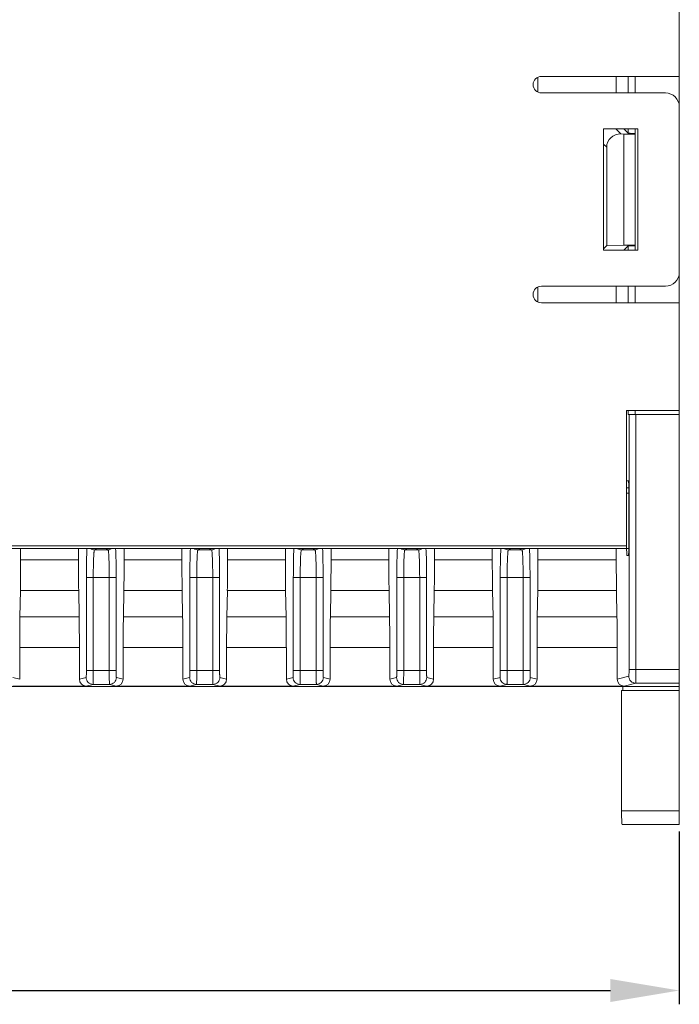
# Model space of a CAD drawing. Header units: millimetres. Extents: x 1111 to 2862, y 128 to 537.
# Tile 10 of 17: x 2639 to 2687, y 231 to 303. Entities that reach past the tile are written whole.
import ezdxf

# ---------------------------------------------------------------- set-up
doc = ezdxf.new("R2010")
doc.units = ezdxf.units.MM
doc.header["$LTSCALE"] = 10
doc.header["$PDMODE"] = 3
doc.header["$PDSIZE"] = 8
doc.layers.get('0').update_dxf_attribs({"linetype": 'CONTINUOUS', "lineweight": 15})
doc.layers.get('Defpoints').update_dxf_attribs({"linetype": 'CONTINUOUS'})
doc.layers.add('标注层', color=7, linetype='CONTINUOUS', lineweight=9)
doc.styles.add('dim', font='txt', dxfattribs={"width": 0.6})
doc.dimstyles.get("Standard").update_dxf_attribs({"dimtxt": 6, "dimasz": 5, "dimexe": 1, "dimexo": 0.5, "dimgap": 1, "dimtad": 1, "dimdec": 1, "dimdsep": 46, "dimtxsty": 'dim', "dimcen": 0, "dimadec": 0, "dimazin": 0, "dimtp": 0.01, "dimtm": 0.01, "dimtfac": 1, "dimtdec": 1, "dimtmove": 0, "dimatfit": 3, "dimfxl": 1, "dimtolj": 1, "dimarcsym": 0})

# ---------------------------------------------------------------- blocks, each defined once
blk = doc.blocks.new('*D9')
at = {"layer": 'Defpoints', "color": 0, "transparency": 16777216}
for p in [(2513.634, 254.551), (2686.634, 244.351), (2686.634, 232.328)]:
    blk.add_point(p, dxfattribs=at)
at = {"layer": '标注层', "color": 0, "lineweight": -2, "transparency": 16777216}
for p, q in [((2513.634, 254.051), (2513.634, 231.328)), ((2686.634, 243.851), (2686.634, 231.328)), ((2518.634, 232.328), (2681.634, 232.328))]:
    blk.add_line(p, q, dxfattribs=at)
at = {"layer": '标注层', "color": 0, "transparency": 16777216}
for points in [[(2518.634, 233.162), (2518.634, 231.495), (2513.634, 232.328)], [(2681.634, 233.162), (2681.634, 231.495), (2686.634, 232.328)]]:
    blk.add_solid(points, dxfattribs=at)
at = {"layer": '标注层', "color": 0, "transparency": 16777216, "insert": (2600.134, 236.328), "char_height": 6, "attachment_point": 5, "style": 'dim'}
blk.add_mtext('\\A1;173', dxfattribs=at)

msp = doc.modelspace()

# ---------------------------------------------------------------- linework, layer by layer
at = {"color": 7, "linetype": 'Continuous'}
for p, q in [((2686.634, 244.351), (2686.634, 414.351)), ((2676.39, 298.494), (2676.39, 297.408)), ((2676.634, 298.551), (2686.634, 298.551)), ((2682.065, 297.351), (2682.065, 298.551)), ((2682.921, 297.351), (2682.921, 298.551)), ((2683.429, 298.551), (2683.429, 297.351)), ((2676.634, 297.351), (2685.634, 297.351)), ((2683.634, 294.751), (2681.134, 294.751)), ((2681.134, 294.751), (2681.134, 285.951)), ((2682.406, 294.379), (2682.034, 294.751)), ((2682.607, 294.751), (2682.921, 294.437)), ((2682.921, 294.437), (2682.921, 294.751)), ((2683.429, 294.751), (2683.429, 294.42)), ((2683.634, 285.951), (2683.634, 294.751)), ((2682.613, 294.372), (2682.406, 294.379)), ((2683.432, 294.372), (2682.613, 294.372)), ((2682.613, 294.372), (2682.613, 286.33)), ((2683.434, 286.281), (2683.434, 294.42)), ((2681.134, 293.651), (2681.372, 293.414)), ((2681.372, 293.414), (2681.372, 286.288)), ((2681.372, 286.288), (2681.134, 286.051)), ((2682.613, 286.33), (2681.372, 286.288)), ((2682.607, 285.951), (2682.921, 286.264)), ((2682.613, 286.33), (2683.432, 286.33)), ((2682.921, 285.951), (2682.921, 286.264)), ((2683.427, 286.281), (2683.427, 285.951)), ((2681.134, 285.951), (2683.634, 285.951)), ((2676.39, 283.294), (2676.39, 282.207)), ((2676.634, 283.351), (2685.634, 283.351)), ((2682.065, 282.151), (2682.065, 283.351)), ((2682.921, 282.151), (2682.921, 283.351)), ((2683.427, 283.351), (2683.426, 282.151)), ((2676.634, 282.151), (2686.634, 282.151)), ((2682.807, 274.351), (2686.634, 274.351)), ((2682.807, 274.351), (2682.807, 264.551)), ((2682.921, 274.051), (2682.921, 274.351)), ((2686.634, 274.051), (2682.921, 274.051)), ((2682.991, 255.591), (2682.991, 274.051)), ((2683.425, 274.351), (2683.425, 274.051)), ((2683.49, 274.051), (2683.49, 255.591)), ((2682.833, 269.251), (2682.952, 269.253)), ((2682.969, 268.351), (2682.807, 268.351)), ((2682.815, 268.751), (2682.969, 268.753)), ((2682.969, 268.753), (2682.969, 264.348)), ((2608.632, 264.351), (2682.969, 264.351)), ((2610.134, 264.551), (2682.807, 264.551)), ((2638.89, 264.351), (2638.89, 263.531)), ((2643.079, 264.351), (2643.079, 263.531)), ((2644.241, 264.254), (2644.434, 264.351)), ((2644.241, 264.254), (2645.228, 264.254)), ((2645.034, 264.351), (2645.228, 264.254)), ((2646.39, 264.351), (2646.39, 263.531)), ((2650.579, 264.351), (2650.579, 263.531)), ((2651.741, 264.254), (2651.934, 264.351)), ((2651.741, 264.254), (2652.728, 264.254)), ((2652.534, 264.351), (2652.728, 264.254)), ((2653.89, 264.351), (2653.89, 263.531)), ((2658.079, 264.351), (2658.079, 263.531)), ((2659.241, 264.254), (2659.434, 264.351)), ((2659.241, 264.254), (2660.228, 264.254)), ((2660.034, 264.351), (2660.228, 264.254)), ((2661.39, 264.351), (2661.39, 263.531)), ((2665.579, 264.351), (2665.579, 263.531)), ((2666.741, 264.254), (2666.934, 264.351)), ((2666.741, 264.254), (2667.728, 264.254)), ((2667.534, 264.351), (2667.728, 264.254)), ((2668.89, 264.351), (2668.89, 263.531)), ((2673.079, 264.351), (2673.079, 263.531)), ((2674.241, 264.254), (2674.434, 264.351)), ((2674.241, 264.254), (2675.228, 264.254)), ((2675.034, 264.351), (2675.228, 264.254)), ((2676.39, 264.351), (2676.39, 263.531)), ((2682.065, 263.531), (2682.065, 264.351)), ((2682.821, 263.997), (2682.815, 264.351)), ((2638.89, 263.531), (2643.079, 263.531)), ((2646.39, 263.531), (2650.579, 263.531)), ((2653.89, 263.531), (2658.079, 263.531)), ((2661.39, 263.531), (2665.579, 263.531)), ((2668.89, 263.531), (2673.079, 263.531)), ((2676.39, 263.531), (2682.065, 263.531)), ((2682.952, 263.848), (2682.833, 263.85)), ((2643.656, 255.503), (2643.656, 262.255)), ((2645.813, 262.254), (2643.656, 262.254)), ((2644.155, 262.254), (2644.155, 255.503)), ((2645.314, 255.503), (2645.314, 262.254)), ((2645.813, 262.255), (2645.813, 255.503)), ((2651.156, 255.503), (2651.156, 262.255)), ((2653.313, 262.254), (2651.156, 262.254)), ((2651.655, 262.254), (2651.655, 255.503)), ((2652.814, 255.503), (2652.814, 262.254)), ((2653.313, 262.255), (2653.313, 255.503)), ((2658.656, 255.503), (2658.656, 262.255)), ((2660.813, 262.254), (2658.656, 262.254)), ((2659.155, 262.254), (2659.155, 255.503)), ((2660.314, 255.503), (2660.314, 262.254)), ((2660.813, 262.255), (2660.813, 255.503)), ((2666.156, 255.503), (2666.156, 262.255)), ((2668.313, 262.254), (2666.156, 262.254)), ((2666.655, 262.254), (2666.655, 255.503)), ((2667.814, 255.503), (2667.814, 262.254)), ((2668.313, 262.255), (2668.313, 255.503)), ((2673.656, 255.503), (2673.656, 262.255)), ((2675.813, 262.254), (2673.656, 262.254)), ((2674.155, 262.254), (2674.155, 255.503)), ((2675.314, 255.503), (2675.314, 262.254)), ((2675.813, 262.255), (2675.813, 255.503)), ((2638.872, 261.295), (2638.839, 259.406)), ((2643.097, 261.295), (2638.872, 261.295)), ((2643.13, 259.406), (2643.097, 261.295)), ((2646.372, 261.295), (2646.339, 259.406)), ((2650.597, 261.295), (2646.372, 261.295)), ((2650.63, 259.406), (2650.597, 261.295)), ((2653.872, 261.295), (2653.839, 259.406)), ((2658.097, 261.295), (2653.872, 261.295)), ((2658.13, 259.406), (2658.097, 261.295)), ((2661.372, 261.295), (2661.339, 259.406)), ((2665.597, 261.295), (2661.372, 261.295)), ((2665.63, 259.406), (2665.597, 261.295)), ((2668.872, 261.295), (2668.839, 259.406)), ((2673.097, 261.295), (2668.872, 261.295)), ((2673.13, 259.406), (2673.097, 261.295)), ((2676.372, 261.295), (2676.339, 259.406)), ((2682.083, 261.295), (2676.372, 261.295)), ((2682.116, 259.406), (2682.083, 261.295)), ((2638.839, 259.406), (2643.13, 259.406)), ((2646.339, 259.406), (2650.63, 259.406)), ((2653.839, 259.406), (2658.13, 259.406)), ((2661.339, 259.406), (2665.63, 259.406)), ((2668.839, 259.406), (2673.13, 259.406)), ((2676.339, 259.406), (2682.116, 259.406)), ((2643.149, 257.17), (2638.82, 257.17)), ((2638.82, 254.881), (2638.82, 257.17)), ((2643.149, 257.17), (2643.149, 254.881)), ((2650.649, 257.17), (2646.32, 257.17)), ((2646.32, 254.881), (2646.32, 257.17)), ((2650.649, 257.17), (2650.649, 254.881)), ((2658.149, 257.17), (2653.82, 257.17)), ((2653.82, 254.881), (2653.82, 257.17)), ((2658.149, 257.17), (2658.149, 254.881)), ((2665.649, 257.17), (2661.32, 257.17)), ((2661.32, 254.881), (2661.32, 257.17)), ((2665.649, 257.17), (2665.649, 254.881)), ((2673.149, 257.17), (2668.82, 257.17)), ((2668.82, 254.881), (2668.82, 257.17)), ((2673.149, 257.17), (2673.149, 254.881)), ((2682.134, 257.17), (2676.32, 257.17)), ((2676.32, 254.881), (2676.32, 257.17)), ((2682.134, 257.17), (2682.134, 254.881)), ((2643.656, 255.503), (2645.813, 255.503)), ((2651.156, 255.503), (2653.313, 255.503)), ((2658.656, 255.503), (2660.813, 255.503)), ((2666.156, 255.503), (2668.313, 255.503)), ((2673.656, 255.503), (2675.813, 255.503)), ((2682.991, 255.591), (2686.634, 255.591)), ((2638.82, 254.881), (2638.331, 255.003)), ((2643.638, 255.003), (2643.149, 254.881)), ((2646.32, 254.881), (2645.831, 255.003)), ((2651.138, 255.003), (2650.649, 254.881)), ((2653.82, 254.881), (2653.331, 255.003)), ((2658.638, 255.003), (2658.149, 254.881)), ((2661.32, 254.881), (2660.831, 255.003)), ((2666.138, 255.003), (2665.649, 254.881)), ((2668.82, 254.881), (2668.331, 255.003)), ((2673.638, 255.003), (2673.149, 254.881)), ((2676.32, 254.881), (2675.831, 255.003)), ((2682.973, 255.091), (2682.134, 254.881)), ((2686.634, 254.351), (2616.442, 254.351)), ((2638.32, 254.381), (2643.649, 254.381)), ((2643.649, 254.381), (2644.138, 254.503)), ((2645.331, 254.503), (2644.138, 254.503)), ((2645.331, 254.503), (2645.82, 254.381)), ((2645.82, 254.381), (2651.149, 254.381)), ((2651.149, 254.381), (2651.638, 254.503)), ((2652.831, 254.503), (2651.638, 254.503)), ((2652.831, 254.503), (2653.32, 254.381)), ((2653.32, 254.381), (2658.649, 254.381)), ((2658.649, 254.381), (2659.138, 254.503)), ((2660.331, 254.503), (2659.138, 254.503)), ((2660.331, 254.503), (2660.82, 254.381)), ((2660.82, 254.381), (2666.149, 254.381)), ((2666.149, 254.381), (2666.638, 254.503)), ((2667.831, 254.503), (2666.638, 254.503)), ((2667.831, 254.503), (2668.32, 254.381)), ((2668.32, 254.381), (2673.649, 254.381)), ((2673.649, 254.381), (2674.138, 254.503)), ((2675.331, 254.503), (2674.138, 254.503)), ((2675.331, 254.503), (2675.82, 254.381)), ((2675.82, 254.381), (2682.635, 254.381)), ((2682.449, 254.051), (2686.634, 254.051)), ((2682.449, 245.351), (2682.449, 254.051)), ((2682.547, 254.051), (2682.547, 254.351)), ((2682.635, 254.381), (2683.473, 254.591)), ((2686.634, 254.591), (2683.473, 254.591)), ((2682.449, 245.351), (2686.634, 245.351)), ((2686.634, 244.351), (2682.484, 244.351))]:
    msp.add_line(p, q, dxfattribs=at)
for centre, radius, start, end in [((2676.634, 297.951), 0.6, 90, 270), ((2685.634, 296.351), 1, 0, 90), ((2685.634, 284.351), 1, 270, 0), ((2676.634, 282.751), 0.6, 90, 270), ((2669.795, 264.344), 13.175, 359.19599, 0.01795)]:
    msp.add_arc(centre, radius, start, end, dxfattribs=at)
for centre, major_axis, ratio, start_param, end_param in [((2682.407, 293.378), (0.957, -0.416), 0.951833, 1.964409, 3.533987), ((2682.8, 264.551), (0, 0.2), 0.034921, -3.141593, -1.570796), ((2638.715, 263.531), (0, 5), 0.034921, -2.034444, -1.570796), ((2643.254, 263.531), (0, 5), 0.034921, 1.570796, 2.034444), ((2646.215, 263.531), (0, 5), 0.034921, -2.034444, -1.570796), ((2650.754, 263.531), (0, 5), 0.034921, -4.712389, -4.248741), ((2653.715, 263.531), (0, 5), 0.034921, -2.034444, -1.570796), ((2658.254, 263.531), (0, 5), 0.034921, -4.712389, -4.248741), ((2661.215, 263.531), (0, 5), 0.034921, -2.034444, -1.570796), ((2665.754, 263.531), (0, 5), 0.034921, -4.712389, -4.248741), ((2668.715, 263.531), (0, 5), 0.034921, -2.034444, -1.570796), ((2673.254, 263.531), (0, 5), 0.034921, -4.712389, -4.248741), ((2676.215, 263.531), (0, 5), 0.034921, -2.034444, -1.570796), ((2682.239, 263.531), (0, 5), 0.034921, -4.712389, -4.248741), ((2638.995, 257.17), (0, 5), 0.034921, 1.107149, 1.570796), ((2642.974, 257.17), (0, 5), 0.034921, -1.570796, -1.107149), ((2646.495, 257.17), (0, 5), 0.034921, 1.107149, 1.570796), ((2650.474, 257.17), (0, 5), 0.034921, -1.570796, -1.107149), ((2653.995, 257.17), (0, 5), 0.034921, 1.107149, 1.570796), ((2657.974, 257.17), (0, 5), 0.034921, -1.570796, -1.107149), ((2661.495, 257.17), (0, 5), 0.034921, 1.107149, 1.570796), ((2665.474, 257.17), (0, 5), 0.034921, -1.570796, -1.107149), ((2668.995, 257.17), (0, 5), 0.034921, 1.107149, 1.570796), ((2672.974, 257.17), (0, 5), 0.034921, -1.570796, -1.107149), ((2676.495, 257.17), (0, 5), 0.034921, 1.107149, 1.570796), ((2681.96, 257.17), (0, 5), 0.034921, -1.570796, -1.107149), ((2643.649, 254.881), (0.485, 0.121), 0.999353, 2.896856, 4.467348), ((2645.82, 254.881), (-0.485, 0.121), 0.999353, 1.815838, 3.386329), ((2651.149, 254.881), (0.485, 0.121), 0.999353, 2.896856, 4.467348), ((2653.32, 254.881), (-0.485, 0.121), 0.999353, 1.815838, 3.386329), ((2658.649, 254.881), (0.485, 0.121), 0.999353, 2.896856, 4.467348), ((2660.82, 254.881), (-0.485, 0.121), 0.999353, 1.815838, 3.386329), ((2666.149, 254.881), (0.485, 0.121), 0.999353, 2.896856, 4.467348), ((2668.32, 254.881), (-0.485, 0.121), 0.999353, 1.815838, 3.386329), ((2673.649, 254.881), (0.485, 0.121), 0.999353, 2.896856, 4.467348), ((2675.82, 254.881), (0.485, -0.121), 0.999353, -1.325755, 0.244737), ((2682.635, 254.881), (-0.485, -0.121), 0.999353, -0.244737, 1.325755), ((2682.484, 245.351), (0, 1), 0.034921, -4.712389, -3.141593)]:
    msp.add_ellipse(centre, major_axis=major_axis, ratio=ratio, start_param=start_param, end_param=end_param, dxfattribs=at)
for points, knots in [([(2682.921, 294.437), (2682.924, 294.434), (2682.941, 294.434), (2682.97, 294.429), (2683.019, 294.428), (2683.081, 294.425), (2683.158, 294.423), (2683.276, 294.421), (2683.368, 294.42), (2683.432, 294.42)], [0, 0, 0, 0, 0.025919, 0.087235, 0.182262, 0.307163, 0.457354, 0.627338, 1, 1, 1, 1]), ([(2683.432, 286.281), (2683.368, 286.281), (2683.276, 286.28), (2683.157, 286.278), (2683.081, 286.276), (2683.019, 286.274), (2682.97, 286.272), (2682.941, 286.267), (2682.924, 286.267), (2682.921, 286.264)], [0, 0, 0, 0, 0.372699, 0.542699, 0.692889, 0.817785, 0.912802, 0.974098, 1, 1, 1, 1]), ([(2682.952, 269.252), (2682.955, 269.252), (2682.955, 269.233), (2682.96, 269.21), (2682.961, 269.161), (2682.965, 269.101), (2682.966, 269.026), (2682.969, 268.909), (2682.969, 268.817), (2682.969, 268.753)], [0, 0, 0, 0, 0.020804, 0.078349, 0.171444, 0.296015, 0.4472, 0.619408, 1, 1, 1, 1]), ([(2643.656, 262.255), (2643.656, 262.657), (2643.662, 263.363), (2643.68, 264.068), (2643.696, 264.37)], [0, 0, 0, 0, 0.57104, 1, 1, 1, 1]), ([(2643.958, 264.343), (2643.979, 264.328), (2644.066, 264.277), (2644.168, 264.254), (2644.241, 264.254)], [0, 0, 0, 0, 0.264506, 1, 1, 1, 1]), ([(2644.155, 262.254), (2644.155, 262.383), (2644.156, 262.635), (2644.161, 263.002), (2644.169, 263.341), (2644.179, 263.638), (2644.19, 263.856), (2644.2, 264.001), (2644.207, 264.086), (2644.215, 264.154), (2644.223, 264.205), (2644.23, 264.235), (2644.236, 264.252), (2644.241, 264.254)], [0, 0, 0, 0, 0.192298, 0.377601, 0.548541, 0.69893, 0.823157, 0.874041, 0.916741, 0.950804, 0.976023, 0.992317, 1, 1, 1, 1]), ([(2645.228, 264.254), (2645.251, 264.254), (2645.352, 264.261), (2645.449, 264.3), (2645.512, 264.343)], [0, 0, 0, 0, 0.236381, 1, 1, 1, 1]), ([(2645.228, 264.254), (2645.233, 264.252), (2645.239, 264.235), (2645.246, 264.205), (2645.254, 264.154), (2645.262, 264.086), (2645.269, 264.001), (2645.279, 263.856), (2645.29, 263.638), (2645.3, 263.341), (2645.308, 263.002), (2645.312, 262.635), (2645.314, 262.383), (2645.314, 262.254)], [0, 0, 0, 0, 0.007679, 0.023966, 0.049178, 0.083231, 0.125921, 0.176796, 0.301032, 0.451478, 0.622444, 0.807691, 1, 1, 1, 1]), ([(2645.813, 262.255), (2645.813, 262.658), (2645.807, 263.363), (2645.789, 264.068), (2645.772, 264.37)], [0, 0, 0, 0, 0.571072, 1, 1, 1, 1]), ([(2651.156, 262.255), (2651.156, 262.657), (2651.162, 263.363), (2651.18, 264.068), (2651.196, 264.37)], [0, 0, 0, 0, 0.57104, 1, 1, 1, 1]), ([(2651.458, 264.343), (2651.479, 264.328), (2651.566, 264.277), (2651.668, 264.254), (2651.741, 264.254)], [0, 0, 0, 0, 0.264506, 1, 1, 1, 1]), ([(2651.655, 262.254), (2651.655, 262.383), (2651.656, 262.635), (2651.661, 263.002), (2651.669, 263.341), (2651.679, 263.638), (2651.69, 263.856), (2651.7, 264.001), (2651.707, 264.086), (2651.715, 264.154), (2651.723, 264.205), (2651.73, 264.235), (2651.736, 264.252), (2651.741, 264.254)], [0, 0, 0, 0, 0.192298, 0.377601, 0.548541, 0.69893, 0.823157, 0.874041, 0.916741, 0.950804, 0.976023, 0.992317, 1, 1, 1, 1]), ([(2652.728, 264.254), (2652.751, 264.254), (2652.852, 264.261), (2652.949, 264.3), (2653.012, 264.343)], [0, 0, 0, 0, 0.236381, 1, 1, 1, 1]), ([(2652.728, 264.254), (2652.733, 264.252), (2652.739, 264.235), (2652.746, 264.205), (2652.754, 264.154), (2652.762, 264.086), (2652.769, 264.001), (2652.779, 263.856), (2652.79, 263.638), (2652.8, 263.341), (2652.808, 263.002), (2652.812, 262.635), (2652.814, 262.383), (2652.814, 262.254)], [0, 0, 0, 0, 0.007679, 0.023966, 0.049178, 0.083231, 0.125921, 0.176796, 0.301032, 0.451478, 0.622444, 0.807691, 1, 1, 1, 1]), ([(2653.313, 262.255), (2653.313, 262.658), (2653.307, 263.363), (2653.289, 264.068), (2653.272, 264.37)], [0, 0, 0, 0, 0.571072, 1, 1, 1, 1]), ([(2658.656, 262.255), (2658.656, 262.657), (2658.662, 263.363), (2658.68, 264.068), (2658.696, 264.37)], [0, 0, 0, 0, 0.57104, 1, 1, 1, 1]), ([(2658.958, 264.343), (2658.979, 264.328), (2659.066, 264.277), (2659.168, 264.254), (2659.241, 264.254)], [0, 0, 0, 0, 0.264506, 1, 1, 1, 1]), ([(2659.155, 262.254), (2659.155, 262.383), (2659.156, 262.635), (2659.161, 263.002), (2659.169, 263.341), (2659.179, 263.638), (2659.19, 263.856), (2659.2, 264.001), (2659.207, 264.086), (2659.215, 264.154), (2659.223, 264.205), (2659.23, 264.235), (2659.236, 264.252), (2659.241, 264.254)], [0, 0, 0, 0, 0.192298, 0.377601, 0.548541, 0.69893, 0.823157, 0.874041, 0.916741, 0.950804, 0.976023, 0.992317, 1, 1, 1, 1]), ([(2660.228, 264.254), (2660.251, 264.254), (2660.352, 264.261), (2660.449, 264.3), (2660.512, 264.343)], [0, 0, 0, 0, 0.236381, 1, 1, 1, 1]), ([(2660.228, 264.254), (2660.233, 264.252), (2660.239, 264.235), (2660.246, 264.205), (2660.254, 264.154), (2660.262, 264.086), (2660.269, 264.001), (2660.279, 263.856), (2660.29, 263.638), (2660.3, 263.341), (2660.308, 263.002), (2660.312, 262.635), (2660.314, 262.383), (2660.314, 262.254)], [0, 0, 0, 0, 0.007679, 0.023966, 0.049178, 0.083231, 0.125921, 0.176796, 0.301032, 0.451478, 0.622444, 0.807691, 1, 1, 1, 1]), ([(2660.813, 262.255), (2660.813, 262.658), (2660.807, 263.363), (2660.789, 264.068), (2660.772, 264.37)], [0, 0, 0, 0, 0.571072, 1, 1, 1, 1]), ([(2666.156, 262.255), (2666.156, 262.657), (2666.162, 263.363), (2666.18, 264.068), (2666.196, 264.37)], [0, 0, 0, 0, 0.57104, 1, 1, 1, 1]), ([(2666.458, 264.343), (2666.479, 264.328), (2666.566, 264.277), (2666.668, 264.254), (2666.741, 264.254)], [0, 0, 0, 0, 0.264506, 1, 1, 1, 1]), ([(2666.655, 262.254), (2666.655, 262.383), (2666.656, 262.635), (2666.661, 263.002), (2666.669, 263.341), (2666.679, 263.638), (2666.69, 263.856), (2666.7, 264.001), (2666.707, 264.086), (2666.715, 264.154), (2666.723, 264.205), (2666.73, 264.235), (2666.736, 264.252), (2666.741, 264.254)], [0, 0, 0, 0, 0.192298, 0.377601, 0.548541, 0.69893, 0.823157, 0.874041, 0.916741, 0.950804, 0.976023, 0.992317, 1, 1, 1, 1]), ([(2667.728, 264.254), (2667.751, 264.254), (2667.852, 264.261), (2667.949, 264.3), (2668.012, 264.343)], [0, 0, 0, 0, 0.236381, 1, 1, 1, 1]), ([(2667.728, 264.254), (2667.733, 264.252), (2667.739, 264.235), (2667.746, 264.205), (2667.754, 264.154), (2667.762, 264.086), (2667.769, 264.001), (2667.779, 263.856), (2667.79, 263.638), (2667.8, 263.341), (2667.808, 263.002), (2667.812, 262.635), (2667.814, 262.383), (2667.814, 262.254)], [0, 0, 0, 0, 0.007679, 0.023966, 0.049178, 0.083231, 0.125921, 0.176796, 0.301032, 0.451478, 0.622444, 0.807691, 1, 1, 1, 1]), ([(2668.313, 262.255), (2668.313, 262.658), (2668.307, 263.363), (2668.289, 264.068), (2668.272, 264.37)], [0, 0, 0, 0, 0.571072, 1, 1, 1, 1]), ([(2673.656, 262.255), (2673.656, 262.657), (2673.662, 263.363), (2673.68, 264.068), (2673.696, 264.37)], [0, 0, 0, 0, 0.571044, 1, 1, 1, 1]), ([(2673.958, 264.343), (2673.979, 264.328), (2674.066, 264.277), (2674.168, 264.254), (2674.241, 264.254)], [0, 0, 0, 0, 0.264506, 1, 1, 1, 1]), ([(2674.155, 262.254), (2674.155, 262.383), (2674.156, 262.635), (2674.161, 263.002), (2674.169, 263.341), (2674.179, 263.638), (2674.19, 263.856), (2674.2, 264.001), (2674.207, 264.086), (2674.215, 264.154), (2674.223, 264.205), (2674.23, 264.235), (2674.236, 264.252), (2674.241, 264.254)], [0, 0, 0, 0, 0.192313, 0.377637, 0.548586, 0.698971, 0.823186, 0.874062, 0.916756, 0.950813, 0.976028, 0.992318, 1, 1, 1, 1]), ([(2675.228, 264.254), (2675.251, 264.254), (2675.352, 264.261), (2675.449, 264.3), (2675.512, 264.343)], [0, 0, 0, 0, 0.236381, 1, 1, 1, 1]), ([(2675.228, 264.254), (2675.233, 264.252), (2675.239, 264.235), (2675.246, 264.205), (2675.254, 264.154), (2675.262, 264.087), (2675.269, 264.002), (2675.279, 263.857), (2675.29, 263.639), (2675.3, 263.342), (2675.308, 263.003), (2675.312, 262.636), (2675.314, 262.383), (2675.314, 262.254)], [0, 0, 0, 0, 0.00767, 0.023934, 0.049105, 0.083095, 0.125698, 0.176475, 0.30054, 0.450937, 0.622029, 0.807551, 1, 1, 1, 1]), ([(2675.772, 264.37), (2675.789, 264.068), (2675.807, 263.363), (2675.813, 262.657), (2675.813, 262.255)], [0, 0, 0, 0, 0.428953, 1, 1, 1, 1]), ([(2682.833, 263.849), (2682.83, 263.849), (2682.83, 263.869), (2682.825, 263.891), (2682.823, 263.941), (2682.821, 263.976), (2682.821, 263.997)], [0, 0, 0, 0, 0.068322, 0.262256, 0.576767, 1, 1, 1, 1]), ([(2682.968, 264.159), (2682.967, 264.117), (2682.966, 264.057), (2682.964, 263.983), (2682.962, 263.937), (2682.96, 263.902), (2682.958, 263.873), (2682.955, 263.86), (2682.954, 263.849), (2682.952, 263.849)], [0, 0, 0, 0, 0.404685, 0.576492, 0.722965, 0.840873, 0.927148, 0.980156, 1, 1, 1, 1]), ([(2643.656, 255.503), (2643.656, 255.44), (2643.655, 255.348), (2643.653, 255.23), (2643.651, 255.155), (2643.648, 255.095), (2643.647, 255.047), (2643.641, 255.023), (2643.642, 255.004), (2643.638, 255.003)], [0, 0, 0, 0, 0.380166, 0.552157, 0.703023, 0.827209, 0.920197, 0.97827, 1, 1, 1, 1]), ([(2644.138, 254.503), (2644.14, 254.504), (2644.14, 254.513), (2644.142, 254.527), (2644.143, 254.552), (2644.145, 254.585), (2644.146, 254.627), (2644.148, 254.7), (2644.151, 254.808), (2644.153, 254.958), (2644.154, 255.128), (2644.155, 255.312), (2644.155, 255.439), (2644.155, 255.503)], [0, 0, 0, 0, 0.005882, 0.021071, 0.045498, 0.078994, 0.121317, 0.171996, 0.296285, 0.447322, 0.619496, 0.806459, 1, 1, 1, 1]), ([(2645.331, 254.503), (2645.329, 254.504), (2645.329, 254.513), (2645.327, 254.527), (2645.326, 254.552), (2645.324, 254.585), (2645.323, 254.627), (2645.32, 254.7), (2645.318, 254.808), (2645.316, 254.958), (2645.315, 255.128), (2645.314, 255.312), (2645.314, 255.439), (2645.314, 255.503)], [0, 0, 0, 0, 0.005882, 0.021071, 0.045498, 0.078994, 0.121318, 0.171997, 0.296288, 0.447328, 0.619501, 0.80646, 1, 1, 1, 1]), ([(2645.831, 255.003), (2645.827, 255.004), (2645.828, 255.023), (2645.822, 255.047), (2645.821, 255.095), (2645.818, 255.155), (2645.816, 255.23), (2645.814, 255.348), (2645.813, 255.44), (2645.813, 255.503)], [0, 0, 0, 0, 0.02173, 0.079802, 0.172789, 0.296974, 0.447841, 0.619832, 1, 1, 1, 1]), ([(2651.156, 255.503), (2651.156, 255.44), (2651.155, 255.348), (2651.153, 255.23), (2651.151, 255.155), (2651.148, 255.095), (2651.147, 255.047), (2651.141, 255.023), (2651.142, 255.004), (2651.138, 255.003)], [0, 0, 0, 0, 0.380166, 0.552157, 0.703023, 0.827209, 0.920197, 0.97827, 1, 1, 1, 1]), ([(2651.638, 254.503), (2651.64, 254.504), (2651.64, 254.513), (2651.642, 254.527), (2651.643, 254.552), (2651.645, 254.585), (2651.646, 254.627), (2651.648, 254.7), (2651.651, 254.808), (2651.653, 254.958), (2651.654, 255.128), (2651.655, 255.312), (2651.655, 255.439), (2651.655, 255.503)], [0, 0, 0, 0, 0.005882, 0.021071, 0.045498, 0.078994, 0.121317, 0.171996, 0.296285, 0.447322, 0.619496, 0.806459, 1, 1, 1, 1]), ([(2652.831, 254.503), (2652.829, 254.504), (2652.829, 254.513), (2652.827, 254.527), (2652.826, 254.552), (2652.824, 254.585), (2652.823, 254.627), (2652.82, 254.7), (2652.818, 254.808), (2652.816, 254.958), (2652.815, 255.128), (2652.814, 255.312), (2652.814, 255.439), (2652.814, 255.503)], [0, 0, 0, 0, 0.005882, 0.021071, 0.045498, 0.078994, 0.121318, 0.171997, 0.296288, 0.447328, 0.619501, 0.80646, 1, 1, 1, 1]), ([(2653.331, 255.003), (2653.327, 255.004), (2653.328, 255.023), (2653.322, 255.047), (2653.321, 255.095), (2653.318, 255.155), (2653.316, 255.23), (2653.314, 255.348), (2653.313, 255.44), (2653.313, 255.503)], [0, 0, 0, 0, 0.02173, 0.079802, 0.172789, 0.296974, 0.447841, 0.619832, 1, 1, 1, 1]), ([(2658.656, 255.503), (2658.656, 255.44), (2658.655, 255.348), (2658.653, 255.23), (2658.651, 255.155), (2658.648, 255.095), (2658.647, 255.047), (2658.641, 255.023), (2658.642, 255.004), (2658.638, 255.003)], [0, 0, 0, 0, 0.380166, 0.552157, 0.703023, 0.827209, 0.920197, 0.97827, 1, 1, 1, 1]), ([(2659.138, 254.503), (2659.14, 254.504), (2659.14, 254.513), (2659.142, 254.527), (2659.143, 254.552), (2659.145, 254.585), (2659.146, 254.627), (2659.148, 254.7), (2659.151, 254.808), (2659.153, 254.958), (2659.154, 255.128), (2659.155, 255.312), (2659.155, 255.439), (2659.155, 255.503)], [0, 0, 0, 0, 0.005882, 0.021071, 0.045498, 0.078994, 0.121317, 0.171996, 0.296285, 0.447322, 0.619496, 0.806459, 1, 1, 1, 1]), ([(2660.331, 254.503), (2660.329, 254.504), (2660.329, 254.513), (2660.327, 254.527), (2660.326, 254.552), (2660.324, 254.585), (2660.323, 254.627), (2660.32, 254.7), (2660.318, 254.808), (2660.316, 254.958), (2660.315, 255.128), (2660.314, 255.312), (2660.314, 255.439), (2660.314, 255.503)], [0, 0, 0, 0, 0.005882, 0.021071, 0.045498, 0.078994, 0.121318, 0.171997, 0.296288, 0.447328, 0.619501, 0.80646, 1, 1, 1, 1]), ([(2660.831, 255.003), (2660.827, 255.004), (2660.828, 255.023), (2660.822, 255.047), (2660.821, 255.095), (2660.818, 255.155), (2660.816, 255.23), (2660.814, 255.348), (2660.813, 255.44), (2660.813, 255.503)], [0, 0, 0, 0, 0.02173, 0.079802, 0.172789, 0.296974, 0.447841, 0.619832, 1, 1, 1, 1]), ([(2666.156, 255.503), (2666.156, 255.44), (2666.155, 255.348), (2666.153, 255.23), (2666.151, 255.155), (2666.148, 255.095), (2666.147, 255.047), (2666.141, 255.023), (2666.142, 255.004), (2666.138, 255.003)], [0, 0, 0, 0, 0.380166, 0.552157, 0.703023, 0.827209, 0.920197, 0.97827, 1, 1, 1, 1]), ([(2666.638, 254.503), (2666.64, 254.504), (2666.64, 254.513), (2666.642, 254.527), (2666.643, 254.552), (2666.645, 254.585), (2666.646, 254.627), (2666.648, 254.7), (2666.651, 254.808), (2666.653, 254.958), (2666.654, 255.128), (2666.655, 255.312), (2666.655, 255.439), (2666.655, 255.503)], [0, 0, 0, 0, 0.005882, 0.021071, 0.045498, 0.078994, 0.121317, 0.171996, 0.296285, 0.447322, 0.619496, 0.806459, 1, 1, 1, 1]), ([(2667.831, 254.503), (2667.829, 254.504), (2667.829, 254.513), (2667.827, 254.527), (2667.826, 254.552), (2667.824, 254.585), (2667.823, 254.627), (2667.82, 254.7), (2667.818, 254.808), (2667.816, 254.958), (2667.815, 255.128), (2667.814, 255.312), (2667.814, 255.439), (2667.814, 255.503)], [0, 0, 0, 0, 0.005882, 0.021071, 0.045498, 0.078994, 0.121318, 0.171997, 0.296288, 0.447328, 0.619501, 0.80646, 1, 1, 1, 1]), ([(2668.331, 255.003), (2668.327, 255.004), (2668.328, 255.023), (2668.322, 255.047), (2668.321, 255.095), (2668.318, 255.155), (2668.316, 255.23), (2668.314, 255.348), (2668.313, 255.44), (2668.313, 255.503)], [0, 0, 0, 0, 0.02173, 0.079802, 0.172789, 0.296974, 0.447841, 0.619832, 1, 1, 1, 1]), ([(2673.656, 255.503), (2673.656, 255.44), (2673.655, 255.348), (2673.653, 255.23), (2673.651, 255.155), (2673.648, 255.095), (2673.647, 255.047), (2673.641, 255.023), (2673.642, 255.004), (2673.638, 255.003)], [0, 0, 0, 0, 0.380166, 0.552157, 0.703023, 0.827209, 0.920197, 0.97827, 1, 1, 1, 1]), ([(2674.138, 254.503), (2674.14, 254.504), (2674.14, 254.513), (2674.142, 254.527), (2674.143, 254.552), (2674.145, 254.585), (2674.146, 254.627), (2674.148, 254.7), (2674.151, 254.808), (2674.153, 254.958), (2674.154, 255.128), (2674.155, 255.312), (2674.155, 255.439), (2674.155, 255.503)], [0, 0, 0, 0, 0.005882, 0.021071, 0.045498, 0.078994, 0.121317, 0.171996, 0.296285, 0.447322, 0.619496, 0.806459, 1, 1, 1, 1]), ([(2675.314, 255.503), (2675.314, 255.439), (2675.314, 255.312), (2675.315, 255.128), (2675.316, 254.958), (2675.318, 254.808), (2675.32, 254.7), (2675.323, 254.627), (2675.324, 254.585), (2675.326, 254.552), (2675.327, 254.527), (2675.329, 254.513), (2675.329, 254.504), (2675.331, 254.503)], [0, 0, 0, 0, 0.193541, 0.380504, 0.552678, 0.703715, 0.828004, 0.878683, 0.921006, 0.954502, 0.978929, 0.994119, 1, 1, 1, 1]), ([(2675.831, 255.003), (2675.827, 255.004), (2675.828, 255.023), (2675.822, 255.047), (2675.821, 255.095), (2675.818, 255.155), (2675.816, 255.23), (2675.814, 255.348), (2675.813, 255.44), (2675.813, 255.503)], [0, 0, 0, 0, 0.021728, 0.079799, 0.172786, 0.296972, 0.44784, 0.619832, 1, 1, 1, 1]), ([(2682.991, 255.591), (2682.991, 255.527), (2682.99, 255.435), (2682.988, 255.318), (2682.986, 255.243), (2682.983, 255.182), (2682.982, 255.134), (2682.976, 255.11), (2682.977, 255.092), (2682.973, 255.091)], [0, 0, 0, 0, 0.38017, 0.552163, 0.70303, 0.827216, 0.920202, 0.978273, 1, 1, 1, 1]), ([(2683.49, 255.591), (2683.49, 255.526), (2683.49, 255.399), (2683.489, 255.215), (2683.488, 255.045), (2683.486, 254.896), (2683.483, 254.787), (2683.481, 254.714), (2683.48, 254.672), (2683.478, 254.639), (2683.477, 254.614), (2683.474, 254.601), (2683.475, 254.592), (2683.473, 254.591)], [0, 0, 0, 0, 0.193541, 0.380504, 0.552679, 0.703718, 0.828007, 0.878685, 0.921009, 0.954504, 0.97893, 0.994119, 1, 1, 1, 1]), ([(2644.138, 254.503), (2644.011, 254.503), (2643.745, 254.61), (2643.638, 254.876), (2643.638, 255.003)], [0, 0, 0, 0, 0.499767, 1, 1, 1, 1]), ([(2645.831, 255.003), (2645.83, 254.876), (2645.724, 254.61), (2645.458, 254.503), (2645.331, 254.503)], [0, 0, 0, 0, 0.499969, 1, 1, 1, 1]), ([(2651.638, 254.503), (2651.511, 254.503), (2651.245, 254.61), (2651.138, 254.876), (2651.138, 255.003)], [0, 0, 0, 0, 0.499767, 1, 1, 1, 1]), ([(2653.331, 255.003), (2653.33, 254.876), (2653.224, 254.61), (2652.958, 254.503), (2652.831, 254.503)], [0, 0, 0, 0, 0.499969, 1, 1, 1, 1]), ([(2659.138, 254.503), (2659.011, 254.503), (2658.745, 254.61), (2658.638, 254.876), (2658.638, 255.003)], [0, 0, 0, 0, 0.499767, 1, 1, 1, 1]), ([(2660.831, 255.003), (2660.83, 254.876), (2660.724, 254.61), (2660.458, 254.503), (2660.331, 254.503)], [0, 0, 0, 0, 0.499969, 1, 1, 1, 1]), ([(2666.638, 254.503), (2666.511, 254.503), (2666.245, 254.61), (2666.138, 254.876), (2666.138, 255.003)], [0, 0, 0, 0, 0.499767, 1, 1, 1, 1]), ([(2668.331, 255.003), (2668.33, 254.876), (2668.224, 254.61), (2667.958, 254.503), (2667.831, 254.503)], [0, 0, 0, 0, 0.499969, 1, 1, 1, 1]), ([(2674.138, 254.503), (2674.011, 254.503), (2673.745, 254.61), (2673.638, 254.876), (2673.638, 255.003)], [0, 0, 0, 0, 0.499767, 1, 1, 1, 1]), ([(2675.831, 255.003), (2675.83, 254.876), (2675.724, 254.61), (2675.458, 254.503), (2675.331, 254.503)], [0, 0, 0, 0, 0.499969, 1, 1, 1, 1]), ([(2683.473, 254.591), (2683.346, 254.591), (2683.08, 254.698), (2682.973, 254.963), (2682.973, 255.091)], [0, 0, 0, 0, 0.499767, 1, 1, 1, 1])]:
    msp.add_open_spline(points, degree=3, knots=knots, dxfattribs=at)

# ---------------------------------------------------------------- dimensions: what is measured, and where the dimension line sits
at = {"layer": '标注层', "color": 3}
dim = msp.add_linear_dim(base=(2686.634, 232.328), p1=(2513.634, 254.551), p2=(2686.634, 244.351), dimstyle='Standard', dxfattribs=at)
dim.commit()
dim.dimension.update_dxf_attribs({"geometry": '*D9', "text_midpoint": (2600.134, 236.328)})

doc.saveas('drawing.dxf')
